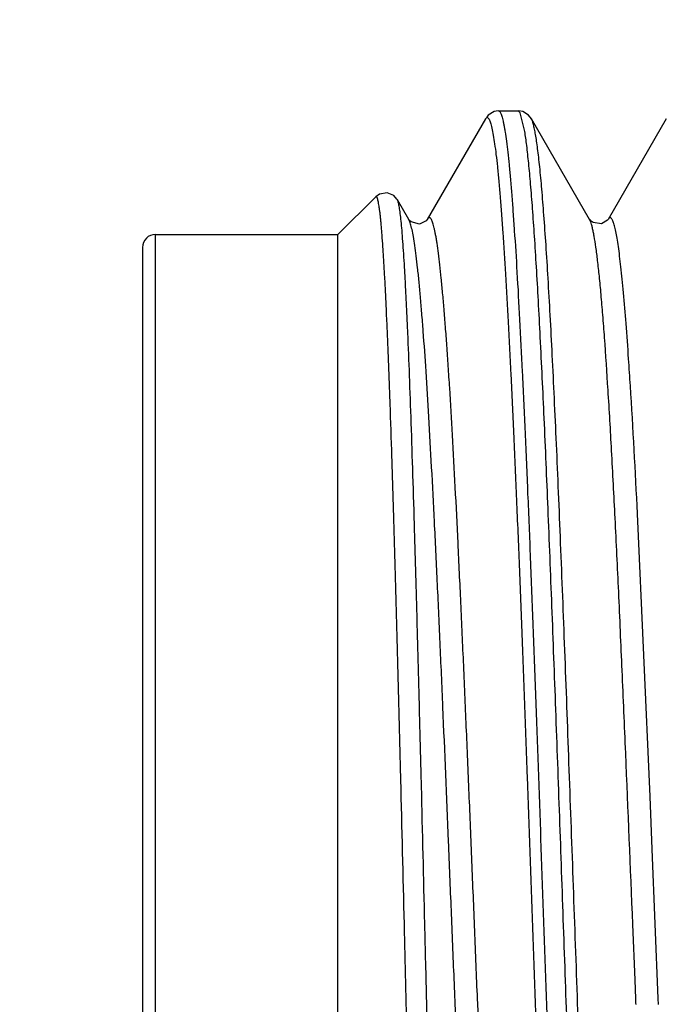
# Model space of a CAD drawing. Header units: inches. Extents: x 0 to 22, y 0 to 17.
# Tile 26 of 106: x 13.6974 to 13.7967, y 6.6546 to 6.8059. Entities that reach past the tile are written whole.
import ezdxf

# ---------------------------------------------------------------- set-up
doc = ezdxf.new("R2010")
doc.units = ezdxf.units.IN
doc.header["$LTSCALE"] = 1.21
doc.header["$MEASUREMENT"] = 0
doc.layers.get('0').update_dxf_attribs({"linetype": 'CONTINUOUS'})
doc.styles.get("Standard").update_dxf_attribs({"font": 'txt', "width": 0.95})
doc.dimstyles.new('DIMSTYLE_1', dxfattribs={"dimtxt": 0.125, "dimasz": 0.1875, "dimexe": 0.125, "dimexo": 0.0625, "dimgap": 0.0625, "dimtad": 0, "dimtih": 1, "dimtoh": 1, "dimdec": 3, "dimzin": 4, "dimdsep": 46, "dimtxsty": 'STANDARD', "dimblk": '_FILLED', "dimblk1": '_FILLED', "dimblk2": '_FILLED', "dimcen": 0.09, "dimadec": 3, "dimazin": 1, "dimtp": 0.001, "dimtm": 0.001, "dimtfac": 1, "dimtdec": 3, "dimtofl": 0, "dimtmove": 0, "dimatfit": 3, "dimldrblk": '_FILLED', "dimfxl": 1, "dimtolj": 1, "dimtzin": 4, "dimarcsym": 0})

# ---------------------------------------------------------------- blocks, each defined once
blk = doc.blocks.new('_FILLED')
at = {"color": 0, "linetype": 'BYBLOCK'}
blk.add_solid([(0, 0), (-1, 0.16667), (-1, -0.16667)], dxfattribs=at)
blk = doc.blocks.new('*D8')
at = {"color": 2, "linetype": 'CONTINUOUS'}
for p, q in [((14.48379, 7.39392), (12.57643, 7.39392)), ((12.70143, 7.39392), (12.70143, 6.81892)), ((12.70143, 5.99392), (12.70143, 6.56892)), ((14.05129, 5.99392), (12.57643, 5.99392))]:
    blk.add_line(p, q, dxfattribs=at)
at = {"color": 2, "linetype": 'CONTINUOUS', "xscale": 0.1875, "yscale": 0.1875, "zscale": 0.1875}
for p, rotation in [((12.70143, 7.39392), 90), ((12.70143, 5.99392), 270)]:
    blk.add_blockref('_FILLED', p, dxfattribs=dict(at, rotation=rotation))
at = {"color": 2, "linetype": 'CONTINUOUS', "insert": (12.70143, 6.75642), "char_height": 0.125, "width": 1.55, "attachment_point": 2, "line_spacing_factor": 0.9}
blk.add_mtext('1.400{\\ftxt.shx;\\W1.000000;\\H0.125000; }[35.56]', dxfattribs=at)

msp = doc.modelspace()

# ---------------------------------------------------------------- linework, layer by layer
at = {"color": 7, "linetype": 'CONTINUOUS'}
for p, q in [((13.76894, 6.79068), (13.76, 6.77523)), ((13.76894, 6.79068), (13.76922, 6.79092)), ((13.76922, 6.79092), (13.76952, 6.79062)), ((13.77095, 6.79192), (13.77399, 6.79192)), ((13.77429, 6.79163), (13.77399, 6.79192)), ((13.77499, 6.78875), (13.77429, 6.79163)), ((13.78493, 6.77523), (13.776, 6.79068)), ((13.79671, 6.79068), (13.78778, 6.77523)), ((13.74629, 6.77292), (13.75209, 6.77872)), ((13.75716, 6.77523), (13.75543, 6.77824)), ((13.75723, 6.7751), (13.75716, 6.77523)), ((13.78511, 6.77485), (13.78493, 6.77523)), ((13.71829, 6.56092), (13.71829, 6.77292)), ((13.71829, 6.77292), (13.74629, 6.77292)), ((13.74629, 6.56092), (13.74629, 6.77292)), ((13.71629, 6.77092), (13.71629, 6.56292)), ((13.79423, 6.68653), (13.79229, 6.73001)), ((13.79456, 6.67843), (13.79423, 6.68653)), ((13.79549, 6.6555), (13.79456, 6.67843)), ((13.79191, 6.65836), (13.79157, 6.66689)), ((13.79203, 6.65547), (13.79191, 6.65836)), ((13.79204, 6.65533), (13.79203, 6.65547)), ((13.79206, 6.65484), (13.79204, 6.65533)), ((13.79207, 6.65456), (13.79206, 6.65484)), ((13.79553, 6.65459), (13.79549, 6.6555))]:
    msp.add_line(p, q, dxfattribs=at)
for points in [[(13.77091, 6.79192), (13.77027, 6.79181), (13.76938, 6.79125), (13.76916, 6.79096)], [(13.776, 6.79068), (13.77556, 6.79125), (13.77467, 6.79181), (13.77403, 6.79192)], [(13.75543, 6.77824), (13.75535, 6.77836), (13.75486, 6.77889), (13.75386, 6.77932), (13.75267, 6.77913), (13.75209, 6.77872)], [(13.75732, 6.77503), (13.75717, 6.77522), (13.75716, 6.77524)], [(13.7588, 6.77452), (13.75754, 6.77485), (13.75732, 6.77503)], [(13.76, 6.77523), (13.75985, 6.77503), (13.7588, 6.77452)], [(13.78518, 6.77495), (13.78496, 6.7752), (13.78493, 6.77524)], [(13.78678, 6.77456), (13.78546, 6.77475), (13.78518, 6.77495)], [(13.78778, 6.77524), (13.78767, 6.77509), (13.78678, 6.77456)]]:
    msp.add_lwpolyline(points, dxfattribs=at)
for centre, radius, start, end in [((13.71829, 6.77092), 0.002, 90, 180), ((12.93879, 6.69613), 0.85409, 3.59255, 3.87092), ((12.22791, 6.65317), 1.56627, 2.81207, 3.53159)]:
    msp.add_arc(centre, radius, start, end, dxfattribs=at)
for points, knots in [([(13.76952, 6.79062), (13.76956, 6.79054), (13.76964, 6.79036), (13.76974, 6.79006), (13.76984, 6.78968), (13.76999, 6.78905), (13.77017, 6.78809), (13.77037, 6.78674), (13.77058, 6.78512), (13.77078, 6.78324), (13.77099, 6.7811), (13.7712, 6.77871), (13.7714, 6.77608), (13.77169, 6.77208), (13.77205, 6.76652), (13.77246, 6.7592), (13.77287, 6.75106), (13.77328, 6.74217), (13.77369, 6.73262), (13.77411, 6.72249), (13.77452, 6.71187), (13.77494, 6.70085), (13.77549, 6.68565), (13.77618, 6.66641), (13.77686, 6.64717), (13.77742, 6.63199), (13.77783, 6.62101), (13.77825, 6.61043), (13.77866, 6.60035), (13.77907, 6.59086), (13.77949, 6.58204), (13.7799, 6.57398), (13.78031, 6.56673), (13.78066, 6.56123), (13.78095, 6.5573), (13.78116, 6.5547), (13.78136, 6.55236), (13.78157, 6.55026), (13.78177, 6.54843), (13.78198, 6.54685), (13.78216, 6.54571), (13.7823, 6.54493), (13.78241, 6.54444), (13.78251, 6.54402), (13.78261, 6.54367), (13.78271, 6.54339), (13.78279, 6.54322), (13.78283, 6.54316)], [0, 0, 0, 0, 0.001044, 0.002345, 0.003908, 0.005736, 0.010192, 0.015713, 0.022294, 0.029922, 0.038583, 0.048259, 0.05893, 0.070574, 0.096677, 0.12634, 0.159304, 0.195278, 0.23394, 0.274948, 0.317939, 0.362532, 0.408335, 0.501948, 0.595481, 0.641185, 0.68564, 0.728455, 0.769251, 0.80767, 0.843372, 0.876043, 0.905397, 0.931175, 0.942653, 0.953155, 0.962659, 0.971145, 0.978596, 0.984998, 0.99034, 0.992611, 0.994616, 0.996354, 0.997828, 0.999041, 1, 1, 1, 1]), ([(13.77095, 6.79192), (13.77097, 6.79192), (13.771, 6.79191), (13.77105, 6.79189), (13.77111, 6.79184), (13.77118, 6.79176), (13.77127, 6.79161), (13.77137, 6.79138), (13.77146, 6.79108), (13.77156, 6.79072), (13.77166, 6.7903), (13.77177, 6.78981), (13.77187, 6.78926), (13.77201, 6.78839), (13.77218, 6.78715), (13.77238, 6.78548), (13.77258, 6.78355), (13.77278, 6.78138), (13.77298, 6.77897), (13.77318, 6.77633), (13.77346, 6.77235), (13.77381, 6.76684), (13.77421, 6.7596), (13.77461, 6.75159), (13.77501, 6.74287), (13.77541, 6.73351), (13.77582, 6.72359), (13.77622, 6.7132), (13.77662, 6.70242), (13.77702, 6.69135), (13.77756, 6.67626), (13.77823, 6.65736), (13.77902, 6.63508), (13.7797, 6.61705), (13.78025, 6.60335), (13.78065, 6.59381), (13.78105, 6.58489), (13.78145, 6.57665), (13.78185, 6.56917), (13.78225, 6.56251), (13.7826, 6.5575), (13.78288, 6.55394), (13.78308, 6.55162), (13.78328, 6.54954), (13.78348, 6.54771), (13.78368, 6.54612), (13.78382, 6.54515), (13.7839, 6.54471)], [0, 0, 0, 0, 0.000207, 0.000434, 0.000696, 0.001004, 0.00178, 0.00279, 0.004045, 0.00555, 0.007309, 0.009322, 0.011591, 0.014114, 0.019922, 0.026739, 0.034553, 0.04335, 0.053111, 0.063819, 0.075451, 0.101391, 0.130717, 0.163187, 0.198527, 0.236439, 0.276605, 0.318688, 0.362335, 0.407182, 0.452854, 0.545145, 0.636126, 0.722764, 0.763543, 0.802168, 0.838318, 0.871691, 0.902009, 0.92902, 0.9525, 0.962854, 0.972256, 0.980686, 0.988129, 0.99457, 1, 1, 1, 1]), ([(13.78627, 6.57665), (13.78604, 6.58106), (13.78559, 6.59044), (13.78496, 6.60521), (13.78432, 6.62129), (13.78369, 6.63832), (13.78306, 6.65596), (13.78242, 6.67383), (13.78178, 6.69155), (13.78115, 6.70876), (13.78061, 6.72261), (13.78018, 6.73316), (13.77986, 6.74058), (13.77954, 6.74761), (13.77922, 6.75421), (13.7789, 6.76035), (13.77858, 6.766), (13.77826, 6.77113), (13.77794, 6.7757), (13.77763, 6.7797), (13.77735, 6.78267), (13.77713, 6.78473), (13.77697, 6.78605), (13.77681, 6.78722), (13.77665, 6.78822), (13.77649, 6.78907), (13.77635, 6.78967), (13.77624, 6.79007), (13.77616, 6.79031), (13.77608, 6.79051), (13.77602, 6.79063), (13.776, 6.79068)], [0, 0, 0, 0, 0.061903, 0.131364, 0.206925, 0.286998, 0.369901, 0.453892, 0.537207, 0.618096, 0.69486, 0.731186, 0.76588, 0.798761, 0.829652, 0.85839, 0.884824, 0.908816, 0.930242, 0.948993, 0.964974, 0.9719, 0.978106, 0.983585, 0.988331, 0.992342, 0.995618, 0.996981, 0.998164, 0.999169, 1, 1, 1, 1]), ([(13.78451, 6.57634), (13.7843, 6.58047), (13.78389, 6.5892), (13.7833, 6.60292), (13.78271, 6.6178), (13.78212, 6.63357), (13.78153, 6.64994), (13.78094, 6.66663), (13.78035, 6.68332), (13.77976, 6.69971), (13.77917, 6.71551), (13.77858, 6.73043), (13.778, 6.74421), (13.77749, 6.75485), (13.77708, 6.7626), (13.77679, 6.76778), (13.77649, 6.7725), (13.7762, 6.77674), (13.7759, 6.78048), (13.77561, 6.78371), (13.77535, 6.78607), (13.77515, 6.78769), (13.77504, 6.78841), (13.77499, 6.78875)], [0, 0, 0, 0, 0.058321, 0.123296, 0.193751, 0.268412, 0.345932, 0.424909, 0.503915, 0.581524, 0.656335, 0.726994, 0.792217, 0.850814, 0.87729, 0.90172, 0.923997, 0.944021, 0.961704, 0.976968, 0.98975, 0.995194, 1, 1, 1, 1]), ([(13.75649, 6.66692), (13.75631, 6.67431), (13.75604, 6.6853), (13.75568, 6.69978), (13.75541, 6.71021), (13.75514, 6.7202), (13.75487, 6.72966), (13.7546, 6.73851), (13.75436, 6.74545), (13.75418, 6.75063), (13.75404, 6.75421), (13.7539, 6.75758), (13.75376, 6.76072), (13.75363, 6.76363), (13.75349, 6.7663), (13.75335, 6.76873), (13.75321, 6.7709), (13.7531, 6.77255), (13.753, 6.77373), (13.75293, 6.77453), (13.75286, 6.77525), (13.75279, 6.77591), (13.75272, 6.7765), (13.75265, 6.77702), (13.75258, 6.77747), (13.75251, 6.77786), (13.75245, 6.77813), (13.75241, 6.77832), (13.75237, 6.77843), (13.75234, 6.77853), (13.7523, 6.77861), (13.75227, 6.77867), (13.75223, 6.77872), (13.7522, 6.77875), (13.75216, 6.77876), (13.75212, 6.77875), (13.7521, 6.77873), (13.75209, 6.77872)], [0, 0, 0, 0, 0.197906, 0.29421, 0.387533, 0.476988, 0.561719, 0.640909, 0.713785, 0.747628, 0.779627, 0.809705, 0.837784, 0.863791, 0.887664, 0.909341, 0.928765, 0.945887, 0.953573, 0.960668, 0.967167, 0.973067, 0.978363, 0.983055, 0.987141, 0.99062, 0.993493, 0.994703, 0.995764, 0.996677, 0.997445, 0.998074, 0.998574, 0.998964, 0.999287, 0.999609, 1, 1, 1, 1]), ([(13.75963, 6.66699), (13.75946, 6.67404), (13.75921, 6.68453), (13.75886, 6.69836), (13.7586, 6.70836), (13.75834, 6.71797), (13.75808, 6.72712), (13.75782, 6.73573), (13.75756, 6.74371), (13.7573, 6.751), (13.75708, 6.75661), (13.7569, 6.7607), (13.75676, 6.76346), (13.75663, 6.76599), (13.7565, 6.76831), (13.75637, 6.77039), (13.75624, 6.77223), (13.75611, 6.77384), (13.75597, 6.7752), (13.75586, 6.77618), (13.75577, 6.77684), (13.7557, 6.77724), (13.75563, 6.77758), (13.75557, 6.77786), (13.7555, 6.77807), (13.75545, 6.77819), (13.75543, 6.77824)], [0, 0, 0, 0, 0.190014, 0.28267, 0.372691, 0.459295, 0.541722, 0.619247, 0.691179, 0.756871, 0.815727, 0.84242, 0.867204, 0.890025, 0.910829, 0.929564, 0.946189, 0.960668, 0.972964, 0.983052, 0.987262, 0.990916, 0.994013, 0.996554, 0.998545, 1, 1, 1, 1]), ([(13.77378, 6.55882), (13.77374, 6.55892), (13.77367, 6.55912), (13.77356, 6.55947), (13.77345, 6.55988), (13.7733, 6.56055), (13.77312, 6.56155), (13.7729, 6.56294), (13.77269, 6.56457), (13.77248, 6.56645), (13.77226, 6.56856), (13.77205, 6.57091), (13.77184, 6.57348), (13.77154, 6.57735), (13.77117, 6.5827), (13.77075, 6.58972), (13.77032, 6.59746), (13.76989, 6.60587), (13.76947, 6.61485), (13.76904, 6.62433), (13.76846, 6.63768), (13.76789, 6.65139), (13.76732, 6.66532), (13.7669, 6.67585), (13.76647, 6.6863), (13.76604, 6.69656), (13.76561, 6.70655), (13.76518, 6.71616), (13.76475, 6.7253), (13.76433, 6.73389), (13.7639, 6.74184), (13.76354, 6.74804), (13.76324, 6.75262), (13.76303, 6.75576), (13.76281, 6.75868), (13.7626, 6.76139), (13.76238, 6.76388), (13.76217, 6.76614), (13.76196, 6.76816), (13.76174, 6.76994), (13.76156, 6.77127), (13.76141, 6.77221), (13.7613, 6.77282), (13.7612, 6.77337), (13.76109, 6.77386), (13.76098, 6.77428), (13.76088, 6.77465), (13.76077, 6.77494), (13.76066, 6.77518), (13.76057, 6.77533), (13.76049, 6.77542), (13.76044, 6.77546), (13.76039, 6.77549), (13.76033, 6.77551), (13.76027, 6.7755), (13.76022, 6.77548), (13.76016, 6.77544), (13.76009, 6.77536), (13.76004, 6.77529), (13.76001, 6.77523)], [0, 0, 0, 0, 0.001388, 0.003053, 0.005, 0.00723, 0.012539, 0.01898, 0.026544, 0.035213, 0.044971, 0.055796, 0.067664, 0.080546, 0.109233, 0.141588, 0.17731, 0.216058, 0.257471, 0.301153, 0.346694, 0.441612, 0.490091, 0.53864, 0.586799, 0.634113, 0.680134, 0.724426, 0.76657, 0.806168, 0.842847, 0.876258, 0.89164, 0.906091, 0.919575, 0.932062, 0.943524, 0.953934, 0.963267, 0.971504, 0.978629, 0.98177, 0.984628, 0.987202, 0.989492, 0.991499, 0.993225, 0.994672, 0.995847, 0.996763, 0.997132, 0.997451, 0.997728, 0.997981, 0.998229, 0.998493, 0.998793, 0.999139, 1, 1, 1, 1]), ([(13.79093, 6.75379), (13.79081, 6.75561), (13.79056, 6.759), (13.79023, 6.76309), (13.78995, 6.76598), (13.78976, 6.76786), (13.78956, 6.76953), (13.78937, 6.77101), (13.78917, 6.77227), (13.78898, 6.77333), (13.78881, 6.77407), (13.78867, 6.77456), (13.78857, 6.77485), (13.78848, 6.77509), (13.78838, 6.77527), (13.78829, 6.77539), (13.78822, 6.77545), (13.78817, 6.77548), (13.78812, 6.7755), (13.78805, 6.77551), (13.78798, 6.77548), (13.78792, 6.77543), (13.78785, 6.77535), (13.78781, 6.77529), (13.78778, 6.77524)], [0, 0, 0, 0, 0.243251, 0.453983, 0.546615, 0.630528, 0.705575, 0.771615, 0.828527, 0.876253, 0.914773, 0.930595, 0.944143, 0.955454, 0.964606, 0.971748, 0.974662, 0.977221, 0.979528, 0.981722, 0.98637, 0.989127, 0.992285, 1, 1, 1, 1]), ([(13.77105, 6.5586), (13.77101, 6.55855), (13.77097, 6.55847), (13.77089, 6.55839), (13.77083, 6.55836), (13.77078, 6.55834), (13.77072, 6.55833), (13.77067, 6.55835), (13.77061, 6.55838), (13.77056, 6.55842), (13.77048, 6.55851), (13.77039, 6.55867), (13.77028, 6.55891), (13.77017, 6.55921), (13.77007, 6.55957), (13.76996, 6.56), (13.76985, 6.56049), (13.76975, 6.56105), (13.76964, 6.56167), (13.76949, 6.56262), (13.7693, 6.56396), (13.76909, 6.56575), (13.76888, 6.56778), (13.76866, 6.57006), (13.76845, 6.57256), (13.76823, 6.57528), (13.76802, 6.57823), (13.7678, 6.58139), (13.76751, 6.58599), (13.76714, 6.59222), (13.76671, 6.60022), (13.76628, 6.60885), (13.76586, 6.61803), (13.76543, 6.62768), (13.765, 6.6377), (13.76457, 6.648), (13.76414, 6.65849), (13.76371, 6.66905), (13.76314, 6.683), (13.76257, 6.69673), (13.76199, 6.7101), (13.76156, 6.71957), (13.76113, 6.72854), (13.7607, 6.73692), (13.76028, 6.74464), (13.75985, 6.75161), (13.75948, 6.75693), (13.75918, 6.76077), (13.75897, 6.76331), (13.75876, 6.76563), (13.75854, 6.76771), (13.75833, 6.76955), (13.75811, 6.77115), (13.7579, 6.7725), (13.75772, 6.77346), (13.75756, 6.77411), (13.75746, 6.7745), (13.75735, 6.77482), (13.75727, 6.77501), (13.75723, 6.7751)], [0, 0, 0, 0, 0.000857, 0.001201, 0.001499, 0.001762, 0.00201, 0.002265, 0.002545, 0.002868, 0.003242, 0.00417, 0.005359, 0.006821, 0.008564, 0.010589, 0.012899, 0.015495, 0.018375, 0.02154, 0.028716, 0.037009, 0.046404, 0.056878, 0.068408, 0.080968, 0.094528, 0.109057, 0.12452, 0.158102, 0.194954, 0.23473, 0.277049, 0.321512, 0.367694, 0.415157, 0.463449, 0.51211, 0.560678, 0.655692, 0.701233, 0.744882, 0.786224, 0.824866, 0.860441, 0.892612, 0.921076, 0.933833, 0.945565, 0.956246, 0.965853, 0.974361, 0.981755, 0.988021, 0.993148, 0.995284, 0.997136, 0.998706, 1, 1, 1, 1]), ([(13.78723, 6.75708), (13.78715, 6.75824), (13.78698, 6.76045), (13.78672, 6.76358), (13.78645, 6.76637), (13.78619, 6.76879), (13.78593, 6.77085), (13.7857, 6.77232), (13.78551, 6.77331), (13.78538, 6.77391), (13.78525, 6.77442), (13.78516, 6.77472), (13.78511, 6.77485)], [0, 0, 0, 0, 0.194558, 0.370262, 0.52646, 0.662645, 0.778371, 0.873252, 0.912817, 0.94712, 0.976168, 1, 1, 1, 1]), ([(13.79157, 6.66689), (13.79121, 6.67567), (13.79068, 6.68867), (13.78995, 6.70571), (13.78942, 6.71774), (13.78888, 6.72901), (13.78835, 6.73935), (13.78781, 6.7486), (13.78743, 6.75439), (13.78723, 6.75708)], [0, 0, 0, 0, 0.291931, 0.432436, 0.566475, 0.692047, 0.807275, 0.910436, 1, 1, 1, 1]), ([(13.76089, 6.54632), (13.76088, 6.54633), (13.76085, 6.54636), (13.7608, 6.54645), (13.76075, 6.54661), (13.76068, 6.54686), (13.76061, 6.54717), (13.76055, 6.54755), (13.76048, 6.54801), (13.76041, 6.54853), (13.76032, 6.54936), (13.7602, 6.55057), (13.76007, 6.55223), (13.75993, 6.55416), (13.7598, 6.55635), (13.75966, 6.5588), (13.75953, 6.5615), (13.75939, 6.56445), (13.75925, 6.56765), (13.75912, 6.57107), (13.75893, 6.57608), (13.7587, 6.58286), (13.75842, 6.59157), (13.75815, 6.60099), (13.75788, 6.61103), (13.7576, 6.62159), (13.75732, 6.63256), (13.75705, 6.64385), (13.75677, 6.65533), (13.75658, 6.66305), (13.75649, 6.66692)], [0, 0, 0, 0, 0.000451, 0.001023, 0.002561, 0.004649, 0.007301, 0.010519, 0.014306, 0.018661, 0.023585, 0.035129, 0.048919, 0.064926, 0.083119, 0.103457, 0.125893, 0.150378, 0.176857, 0.205266, 0.235541, 0.301402, 0.373821, 0.452114, 0.535534, 0.623279, 0.714501, 0.80831, 0.903787, 1, 1, 1, 1]), ([(13.76422, 6.54679), (13.7642, 6.54678), (13.76418, 6.54675), (13.76415, 6.54671), (13.76411, 6.54669), (13.76407, 6.5467), (13.76403, 6.54673), (13.764, 6.54678), (13.76397, 6.54684), (13.76391, 6.54696), (13.76385, 6.54716), (13.76379, 6.54745), (13.76372, 6.54783), (13.76365, 6.54827), (13.76358, 6.54879), (13.76348, 6.54964), (13.76336, 6.55088), (13.76322, 6.55258), (13.76308, 6.55458), (13.76294, 6.55687), (13.7628, 6.55943), (13.76265, 6.56227), (13.76251, 6.56537), (13.76237, 6.56873), (13.76223, 6.57234), (13.76209, 6.5762), (13.76194, 6.58028), (13.7618, 6.58459), (13.76161, 6.59074), (13.76136, 6.59889), (13.76108, 6.60917), (13.76079, 6.62004), (13.7605, 6.63137), (13.76021, 6.64305), (13.75993, 6.65497), (13.75973, 6.66297), (13.75963, 6.66699)], [0, 0, 0, 0, 0.000513, 0.000908, 0.001219, 0.001514, 0.00187, 0.002334, 0.002929, 0.003665, 0.005577, 0.008094, 0.011223, 0.014966, 0.019325, 0.024299, 0.036085, 0.050302, 0.066919, 0.085901, 0.107202, 0.130768, 0.156543, 0.184464, 0.214458, 0.246452, 0.280364, 0.316108, 0.353593, 0.433395, 0.518948, 0.60936, 0.703685, 0.800924, 0.900047, 1, 1, 1, 1])]:
    msp.add_open_spline(points, degree=3, knots=knots, dxfattribs=at)

# ---------------------------------------------------------------- dimensions: what is measured, and where the dimension line sits
at = {"color": 2, "linetype": 'CONTINUOUS'}
dim = msp.add_linear_dim(base=(12.70143, 5.99392), p1=(14.54629, 7.39392), p2=(14.11379, 5.99392), angle=270, dimstyle='DIMSTYLE_1', dxfattribs=at)
dim.commit()
dim.dimension.update_dxf_attribs({"geometry": '*D8', "text_midpoint": (12.70143, 6.69392), "dimtype": 160})

doc.saveas('drawing.dxf')
